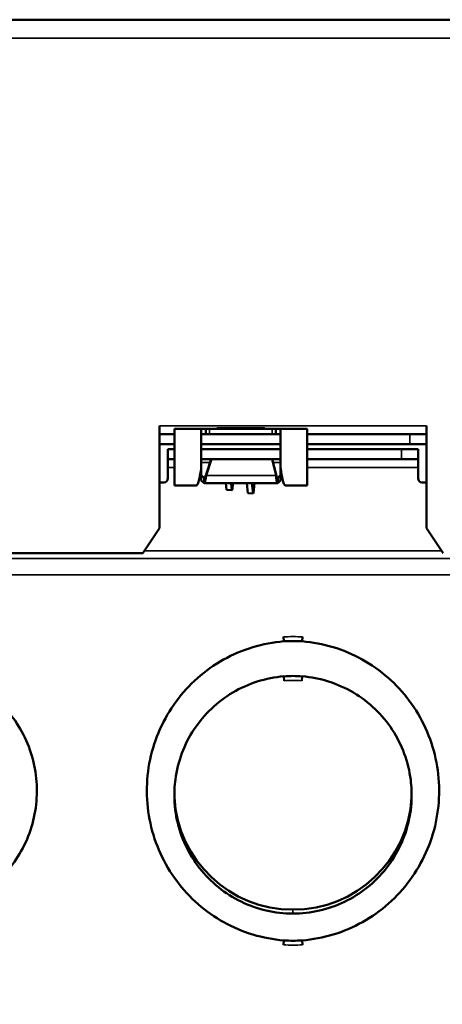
# Model space of a CAD drawing. Header units: inches. Extents: x 1 to 237, y 4 to 150.
# Tile 16 of 166: x 61.16 to 63.15, y 36.01 to 40.66. Entities that reach past the tile are written whole.
import ezdxf

# ---------------------------------------------------------------- set-up
doc = ezdxf.new("R2010")
doc.units = ezdxf.units.IN
doc.header["$LTSCALE"] = 7
doc.header["$MEASUREMENT"] = 0
doc.linetypes.add('DASH_DOT', pattern=[0.37, 0.24, -0.06, 0.01, -0.06])
for name, color, linetype, lineweight in [('Dimension (ANSI)', 7, 'Continuous', 25), ('Sketch Geometry (ANSI)', 7, 'Continuous', 25), ('Visible (ANSI)', 7, 'Continuous', 50), ('Visible Narrow (ANSI)', 7, 'Continuous', 35)]:
    doc.layers.add(name, color=color, linetype=linetype, lineweight=lineweight)
doc.styles.add('Dimension Text', font='tahoma.ttf')
doc.dimstyles.new('Dual Dimension', dxfattribs={"dimscale": 7, "dimtxt": 0.12, "dimasz": 0.098425, "dimexe": 0.125, "dimexo": 0.0625, "dimgap": 0.031496, "dimtad": 0, "dimtih": 1, "dimtoh": 1, "dimrnd": 1e-08, "dimzin": 4, "dimdsep": 46, "dimtxsty": 'Dimension Text', "dimcen": 0.09, "dimdle": 0.393701, "dimclrd": 256, "dimclre": 256, "dimclrt": 256, "dimadec": 0, "dimazin": 1, "dimtfac": 1, "dimtofl": 0, "dimtmove": 0, "dimatfit": 3, "dimfxl": 1, "dimtolj": 1, "dimtzin": 4, "dimlwd": -1, "dimlwe": -1, "dimarcsym": 0})

# ---------------------------------------------------------------- blocks, each defined once
blk = doc.blocks.new('*D12')
at = {"layer": 'Defpoints', "color": 0, "transparency": 16777216}
for p in [(54.6014, 38.7865), (42.549, 15.7488)]:
    blk.add_point(p, dxfattribs=at)
at = {"layer": 'Dimension (ANSI)', "transparency": 16777216}
for p, q in [((58.2963, 45.8491), (54.9208, 39.397)), ((59.0574, 45.8491), (58.2963, 45.8491)), ((48.5752, 26.6376), (48.5752, 27.8976)), ((47.9452, 27.2676), (49.2052, 27.2676))]:
    blk.add_line(p, q, dxfattribs=at)
blk.add_solid([(54.8191, 39.4502), (55.0226, 39.3438), (54.6014, 38.7865)], dxfattribs=at)
at = {"layer": 'Dimension (ANSI)', "transparency": 16777216, "insert": (63.2852, 45.8491), "char_height": 0.84, "attachment_point": 5, "style": 'Dimension Text'}
blk.add_mtext('\\A1;{\\H3.0x;(}\\S∅26.00^ ∅660.4 mm;{\\H3.0x;)}', dxfattribs=at)

msp = doc.modelspace()

# ---------------------------------------------------------------- linework, layer by layer
at = {"layer": 'Sketch Geometry (ANSI)', "linetype": 'DASH_DOT', "ltscale": 0.750886}
msp.add_circle((48.5752, 27.2676), 13, dxfattribs=at)
at = {"layer": 'Visible (ANSI)'}
for p, q in [((59.7799, 40.6566), (65.1185, 40.6566)), ((61.8193, 38.6999), (61.8193, 38.7392)), ((63.0792, 38.6999), (63.0792, 38.7392)), ((61.8902, 38.6999), (61.8193, 38.6999)), ((61.8193, 38.6999), (61.8193, 38.6526)), ((61.8902, 38.4574), (61.8902, 38.7251)), ((62.0384, 38.7251), (61.8902, 38.7251)), ((62.0162, 38.5405), (62.0162, 38.7189)), ((62.0555, 38.7251), (62.0384, 38.7251)), ((62.0384, 38.7251), (62.0384, 38.7079)), ((62.0384, 38.7079), (62.0384, 38.6999)), ((62.368, 38.6999), (62.0384, 38.6999)), ((62.0555, 38.7251), (62.3508, 38.7251)), ((62.3134, 38.7273), (62.0929, 38.7273)), ((62.368, 38.7251), (62.3508, 38.7251)), ((62.368, 38.7079), (62.368, 38.7251)), ((62.5162, 38.7251), (62.368, 38.7251)), ((62.368, 38.6999), (62.368, 38.7079)), ((62.3902, 38.5405), (62.3902, 38.7189)), ((62.5162, 38.4574), (62.5162, 38.7251)), ((63.0004, 38.6999), (62.5162, 38.6999)), ((63.0792, 38.6999), (63.0004, 38.6999)), ((63.0792, 38.6999), (63.0792, 38.6526)), ((61.8193, 38.6526), (61.8193, 38.255)), ((61.8902, 38.6526), (61.8193, 38.6526)), ((62.3902, 38.6526), (62.0162, 38.6526)), ((63.0004, 38.6526), (62.5162, 38.6526)), ((63.0792, 38.6526), (63.0004, 38.6526)), ((63.0792, 38.255), (63.0792, 38.6526)), ((61.8587, 38.6282), (61.8587, 38.581)), ((61.8587, 38.6282), (61.8902, 38.6282)), ((62.0162, 38.6282), (62.3902, 38.6282)), ((62.5162, 38.6282), (62.961, 38.6282)), ((62.961, 38.6282), (63.0398, 38.6282)), ((63.0398, 38.581), (63.0398, 38.6282)), ((61.8587, 38.581), (61.8587, 38.5416)), ((61.8587, 38.581), (61.8902, 38.581)), ((62.3902, 38.581), (62.0162, 38.581)), ((62.0623, 38.581), (62.0389, 38.5088)), ((62.0389, 38.5045), (62.0637, 38.581)), ((62.3504, 38.581), (62.3691, 38.5045)), ((62.3691, 38.5088), (62.3515, 38.581)), ((62.961, 38.581), (62.5162, 38.581)), ((62.961, 38.581), (63.0398, 38.581)), ((63.0398, 38.581), (63.0398, 38.5416)), ((61.8587, 38.4912), (61.8587, 38.5416)), ((62.0162, 38.5405), (62.0162, 38.5058)), ((62.0162, 38.5058), (62.0162, 38.481)), ((62.0293, 38.4926), (62.0162, 38.5058)), ((62.0389, 38.5045), (62.0389, 38.5088)), ((62.3691, 38.5045), (62.3691, 38.5085)), ((62.3771, 38.4926), (62.3902, 38.5058)), ((62.3902, 38.5405), (62.3902, 38.5058)), ((62.3902, 38.5058), (62.3902, 38.481)), ((63.0398, 38.4912), (63.0398, 38.5416)), ((61.839, 38.4715), (61.8193, 38.4715)), ((61.8902, 38.4574), (61.9932, 38.4574)), ((62.0293, 38.4678), (62.0162, 38.481)), ((62.0293, 38.4926), (62.0293, 38.476)), ((62.0293, 38.476), (62.0293, 38.4678)), ((62.0303, 38.4672), (62.3762, 38.4672)), ((62.1324, 38.4672), (62.1359, 38.436)), ((62.1571, 38.4672), (62.1607, 38.4353)), ((62.1628, 38.4372), (62.1655, 38.4672)), ((62.2357, 38.4205), (62.2305, 38.4672)), ((62.2605, 38.4198), (62.2552, 38.4672)), ((62.2668, 38.4672), (62.2626, 38.4218)), ((62.3771, 38.4819), (62.3771, 38.4926)), ((62.3771, 38.4678), (62.3771, 38.4819)), ((62.3902, 38.481), (62.3771, 38.4678)), ((62.4132, 38.4574), (62.5162, 38.4574)), ((63.0792, 38.4715), (63.0595, 38.4715)), ((62.1359, 38.436), (62.1607, 38.4353)), ((62.1607, 38.4353), (62.1628, 38.4372)), ((62.2605, 38.4198), (62.2357, 38.4205)), ((62.2626, 38.4218), (62.2605, 38.4198)), ((61.8193, 38.255), (61.7406, 38.1369)), ((63.1579, 38.1369), (63.0792, 38.255)), ((61.7406, 38.1369), (59.983, 38.1369)), ((62.406, 37.721), (62.4048, 37.7418)), ((62.4924, 37.721), (62.4937, 37.7418)), ((62.4083, 37.5349), (62.4067, 37.5557)), ((62.4902, 37.5349), (62.4918, 37.5557)), ((63.0091, 36.9747), (63.009, 36.9715)), ((62.4048, 36.2879), (62.406, 36.3086)), ((62.4937, 36.2879), (62.4924, 36.3086))]:
    msp.add_line(p, q, dxfattribs=at)
for centre, radius, start, end in [((61.839, 38.4912), 0.0197, 270, 0), ((63.0595, 38.4912), 0.0197, 180, 270), ((62.4492, 37.0148), 0.7075, 86.5, 93.5), ((62.4492, 37.0148), 0.5425, 85.5, 94.5), ((62.4492, 37.0148), 0.561, 183.276, 356.7233), ((62.4492, 37.0148), 0.7075, 266.5, 273.5)]:
    msp.add_arc(centre, radius, start, end, dxfattribs=at)
for points, knots in [([(62.0162, 38.7189), (62.0162, 38.7196), (62.0163, 38.7201), (62.0168, 38.7212), (62.0171, 38.7216), (62.0186, 38.7229), (62.02, 38.7235), (62.0238, 38.7244), (62.0262, 38.7247), (62.0318, 38.725), (62.0349, 38.7251), (62.0384, 38.7251)], [0, 0, 0, 0, 0.0156338, 0.0156338, 0.0312006, 0.0312006, 0.0619055, 0.0619055, 0.0934122, 0.0934122, 0.1238107, 0.1238107, 0.1238107, 0.1238107]), ([(62.0384, 38.6999), (62.0351, 38.6999), (62.0321, 38.6999), (62.0267, 38.6996), (62.0243, 38.6994), (62.0203, 38.6987), (62.0188, 38.6982), (62.0167, 38.6968), (62.0162, 38.6959), (62.0162, 38.6949)], [-0.1066918, -0.1066918, -0.1066918, -0.1066918, -0.0797728, -0.0797728, -0.0533457, -0.0533457, -0.0265412, -0.0265412, 0, 0, 0, 0]), ([(62.368, 38.7251), (62.3714, 38.7251), (62.3746, 38.725), (62.3801, 38.7247), (62.3825, 38.7244), (62.3864, 38.7235), (62.3878, 38.7229), (62.3892, 38.7216), (62.3896, 38.7212), (62.3901, 38.7201), (62.3902, 38.7196), (62.3902, 38.7189)], [0, 0, 0, 0, 0.0301094, 0.0301094, 0.0613163, 0.0613163, 0.091729, 0.091729, 0.1071477, 0.1071477, 0.1226328, 0.1226328, 0.1226328, 0.1226328]), ([(62.3902, 38.6949), (62.3902, 38.6959), (62.3896, 38.6968), (62.3875, 38.6982), (62.386, 38.6987), (62.382, 38.6994), (62.3797, 38.6996), (62.3742, 38.6999), (62.3712, 38.6999), (62.368, 38.6999)], [-0.10714, -0.10714, -0.10714, -0.10714, -0.0804872, -0.0804872, -0.05357, -0.05357, -0.0270319, -0.0270319, 0, 0, 0, 0]), ([(61.9932, 38.4574), (61.9937, 38.4574), (61.9943, 38.4575), (61.9948, 38.4578), (61.9965, 38.4588), (61.9981, 38.4612), (61.9998, 38.4649), (62.0009, 38.4674), (62.0019, 38.4705), (62.003, 38.4742), (62.0041, 38.4779), (62.0052, 38.4821), (62.0063, 38.4868), (62.008, 38.4939), (62.0096, 38.502), (62.0112, 38.5111), (62.0129, 38.5201), (62.0145, 38.53), (62.0162, 38.5405)], [-0.4066112, -0.4066112, -0.4066112, -0.4066112, -0.3773401, -0.3773401, -0.3773401, -0.2902718, -0.2902718, -0.2902718, -0.2322713, -0.2322713, -0.2322713, -0.1742392, -0.1742392, -0.1742392, -0.0871234, -0.0871234, -0.0871234, 0, 0, 0, 0]), ([(62.0389, 38.5045), (62.0362, 38.4853), (62.0336, 38.4692), (62.0309, 38.4674), (62.0304, 38.467), (62.0298, 38.4671), (62.0293, 38.4678)], [0, 0, 0, 0, 0.832181, 0.832181, 0.832181, 1, 1, 1, 1]), ([(62.3771, 38.4678), (62.3748, 38.4645), (62.3726, 38.4755), (62.3704, 38.4933), (62.3699, 38.4969), (62.3695, 38.5007), (62.3691, 38.5045)], [0, 0, 0, 0, 0.832181, 0.832181, 0.832181, 1, 1, 1, 1]), ([(62.3902, 38.5405), (62.3918, 38.53), (62.3935, 38.5202), (62.3951, 38.5111), (62.3967, 38.502), (62.3984, 38.4939), (62.4, 38.4868), (62.4011, 38.4821), (62.4022, 38.4779), (62.4033, 38.4742), (62.4044, 38.4706), (62.4055, 38.4675), (62.4066, 38.465), (62.4082, 38.4612), (62.4099, 38.4588), (62.4115, 38.4578), (62.4121, 38.4575), (62.4126, 38.4574), (62.4132, 38.4574)], [0, 0, 0, 0, 0.0870759, 0.0870759, 0.0870759, 0.1741443, 0.1741443, 0.1741443, 0.2321448, 0.2321448, 0.2321448, 0.2901769, 0.2901769, 0.2901769, 0.3772927, 0.3772927, 0.3772927, 0.4066111, 0.4066111, 0.4066111, 0.4066111]), ([(61.8894, 36.9733), (61.8882, 37.0052), (61.8915, 37.0798), (61.9198, 37.1937), (61.9786, 37.309), (62.0604, 37.4063), (62.1622, 37.4833), (62.2793, 37.5357), (62.363, 37.552), (62.4067, 37.5557)], [0, 0, 0, 0, 0.0277778, 0.0648148, 0.1018519, 0.1388889, 0.1759259, 0.212963, 0.25, 0.25, 0.25, 0.25]), ([(62.4918, 37.5557), (62.535, 37.5522), (62.6183, 37.536), (62.7373, 37.4829), (62.8405, 37.404), (62.9216, 37.3063), (62.9795, 37.1914), (63.0072, 37.0779), (63.0103, 37.0034), (63.009, 36.9715)], [0.75, 0.75, 0.75, 0.75, 0.787037, 0.8240741, 0.8611111, 0.8981481, 0.9351852, 0.9722222, 1, 1, 1, 1]), ([(62.4484, 36.4353), (62.4274, 36.4354), (62.3644, 36.439), (62.261, 36.4628), (62.1466, 36.5185), (62.047, 36.5988), (61.9943, 36.6659), (61.9499, 36.7382), (61.9136, 36.8157), (61.8935, 36.9097), (61.8899, 36.9627), (61.8894, 36.9733)], [0.25, 0.25, 0.25, 0.25, 0.2685185, 0.3055556, 0.3425926, 0.3796296, 0.4166667, 0.4166667, 0.4537037, 0.4907407, 0.5, 0.5, 0.5, 0.5]), ([(63.009, 36.9715), (63.0085, 36.9609), (63.0078, 36.9503), (63.0025, 36.8975), (62.9934, 36.8557), (62.966, 36.7753), (62.9478, 36.7366), (62.9031, 36.6644), (62.8503, 36.5976), (62.7505, 36.5176), (62.6359, 36.4623), (62.5325, 36.4388), (62.4695, 36.4353), (62.4484, 36.4353)], [0.5, 0.5, 0.5, 0.5, 0.5092593, 0.5092593, 0.5462963, 0.5462963, 0.5833333, 0.5833333, 0.6203704, 0.6574074, 0.6944444, 0.7314815, 0.75, 0.75, 0.75, 0.75])]:
    msp.add_open_spline(points, degree=3, knots=knots, dxfattribs=at)
for points in [[(62.0929, 38.7273), (62.0907, 38.7267), (62.0885, 38.726), (62.0863, 38.7251)], [(62.32, 38.7251), (62.3179, 38.726), (62.3157, 38.7267), (62.3134, 38.7273)], [(62.0389, 38.5088), (62.0357, 38.4986), (62.0325, 38.4909), (62.0293, 38.4926)], [(62.3771, 38.4926), (62.3744, 38.4909), (62.3717, 38.4986), (62.3691, 38.5088)], [(62.406, 37.721), (62.3559, 37.717), (62.2586, 37.6987), (62.1185, 37.6393), (61.9943, 37.5509), (61.893, 37.4397), (61.8163, 37.3083), (61.7693, 37.1635), (61.7589, 37.0626), (61.7591, 37.0122)], [(63.1393, 37.0175), (63.1392, 37.0679), (63.128, 37.1688), (63.0798, 37.3134), (63.0023, 37.444), (62.9011, 37.5535), (62.7779, 37.6403), (62.6393, 37.6988), (62.5424, 37.717), (62.4924, 37.721)], [(60.713, 37.5933), (60.7538, 37.5899), (60.833, 37.5746), (60.9471, 37.5258), (61.0489, 37.4527), (61.1312, 37.3616), (61.1934, 37.2541), (61.2316, 37.1358), (61.2399, 37.0533), (61.2397, 37.012)], [(61.2397, 37.012), (61.2395, 36.9708), (61.2304, 36.8882), (61.191, 36.7703), (61.128, 36.6639), (61.046, 36.5746), (60.9453, 36.503), (60.8326, 36.455), (60.7537, 36.4398), (60.713, 36.4364)], [(61.7591, 37.0122), (61.7593, 36.9618), (61.7704, 36.8609), (61.8187, 36.7163), (61.8962, 36.5857), (61.9974, 36.4762), (62.1206, 36.3893), (62.2592, 36.3309), (62.356, 36.3127), (62.406, 36.3086)], [(62.4924, 36.3086), (62.5426, 36.3127), (62.6399, 36.331), (62.78, 36.3903), (62.9041, 36.4788), (63.0055, 36.59), (63.0821, 36.7214), (63.1292, 36.8662), (63.1395, 36.967), (63.1393, 37.0175)]]:
    msp.add_open_spline(points, degree=3, dxfattribs=at)
at = {"layer": 'Visible Narrow (ANSI)'}
for p, q in [((59.7209, 40.57), (65.1776, 40.57)), ((63.0792, 38.7392), (61.8193, 38.7392)), ((62.0555, 38.7251), (62.0555, 38.6999)), ((62.3508, 38.6999), (62.3508, 38.7251)), ((63.0004, 38.6999), (63.0004, 38.6526)), ((62.961, 38.6282), (62.961, 38.581)), ((62.0574, 38.566), (62.0162, 38.566)), ((62.3902, 38.566), (62.3551, 38.566)), ((61.8587, 38.5416), (61.8902, 38.5416)), ((62.3691, 38.5045), (62.0389, 38.5045)), ((62.3691, 38.5085), (62.3691, 38.5088)), ((62.5162, 38.5416), (63.0398, 38.5416)), ((62.0313, 38.4926), (62.0293, 38.4926)), ((62.3771, 38.4926), (62.3753, 38.4926)), ((61.7479, 38.1478), (63.1506, 38.1478)), ((65.0792, 38.1124), (59.9582, 38.1124)), ((59.7445, 38.0346), (65.154, 38.0346)), ((62.4492, 36.4538), (62.4484, 36.4353))]:
    msp.add_line(p, q, dxfattribs=at)
for radius, start, end in [(0.7283, 86.5, 93.5), (0.5217, 85.5, 94.5), (0.7283, 266.5, 273.5)]:
    msp.add_arc((62.4492, 37.0148), radius, start, end, dxfattribs=at)

# ---------------------------------------------------------------- dimensions: what is measured, and where the dimension line sits
at = {"layer": 'Dimension (ANSI)'}
dim = msp.add_diameter_dim_2p(p1=(42.549, 15.7488), p2=(54.6014, 38.7865), text='{\\H3.0x;(}\\S<>^ ∅660.4 mm;{\\H3.0x;)}', dimstyle='Dual Dimension', override={"dimgap": 0.031496, "dimdec": 2, "dimlfac": 1, "dimpost": '\\X', "dimtol": 0, "dimlim": 0, "dimtp": 0, "dimtm": 0, "dimtdec": 2}, dxfattribs=at)
dim.commit()
dim.dimension.update_dxf_attribs({"geometry": '*D12', "text_midpoint": (63.2852, 45.8491), "dimtype": 163})

doc.saveas('drawing.dxf')
